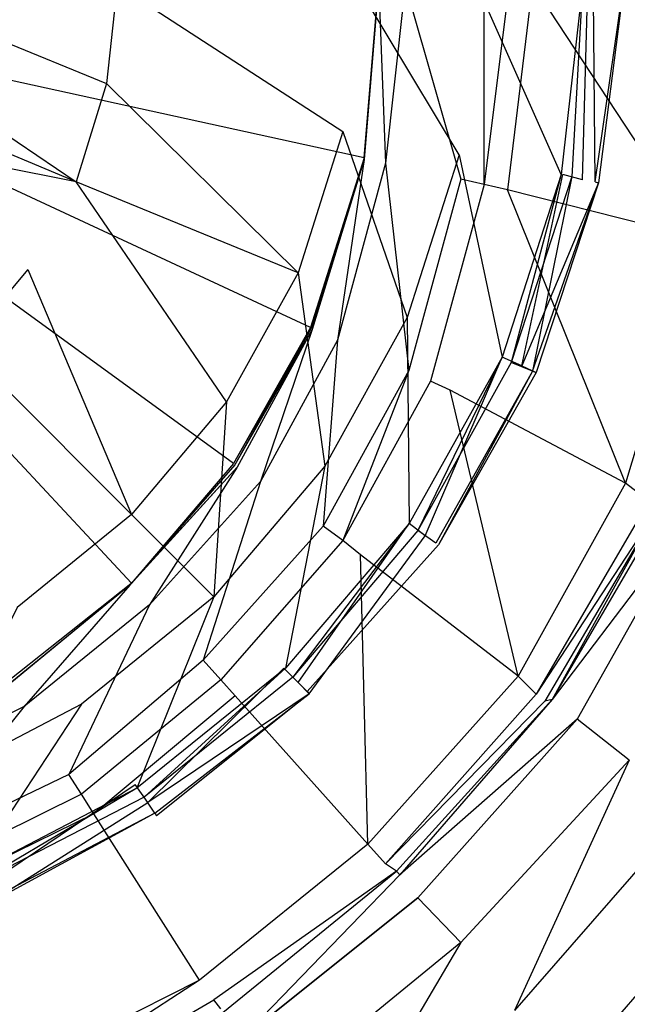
# Model space of a CAD drawing. Extents: x 0 to 1.2, y -0.8 to 0.
# Tile 10 of 19: x 0.6249 to 0.6588, y -0.4113 to -0.3562. Entities that reach past the tile are written whole.
import ezdxf

# ---------------------------------------------------------------- set-up
doc = ezdxf.new("R2010")
doc.units = 0
doc.layers.add('L0_ABLAUF_INF_0___REPLACEMTFORE', color=7, linetype='CONTINUOUS')
doc.layers.add('L1_WANNE_0_N_6230P3____REPLACEM', color=7, linetype='CONTINUOUS')

msp = doc.modelspace()

# ---------------------------------------------------------------- linework, layer by layer
at = {"layer": 'L0_ABLAUF_INF_0___REPLACEMTFORE', "color": 8}
for points, invisible_edges in [([(0.629743, -0.359802, 0.029119), (0.616243, -0.354303, 0.029598), (0.615943, -0.357103, 0.029598), (0.629743, -0.359802, 0.029119)], 13), ([(0.616243, -0.354303, 0.029598), (0.629743, -0.359802, 0.029119), (0.630343, -0.354303, 0.029119), (0.616243, -0.354303, 0.029598)], 14), ([(0.642943, -0.362502, 0.028257), (0.630343, -0.354303, 0.029119), (0.629743, -0.359802, 0.029119), (0.642943, -0.362502, 0.028257)], 13), ([(0.630343, -0.354303, 0.029119), (0.642943, -0.362502, 0.028257), (0.643743, -0.354303, 0.028257), (0.630343, -0.354303, 0.029119)], 14), ([(0.649442, -0.363802, 0.027683), (0.643743, -0.354303, 0.028257), (0.642943, -0.362502, 0.028257), (0.649442, -0.363802, 0.027683)], 14), ([(0.650442, -0.354303, 0.027779), (0.643743, -0.354303, 0.028257), (0.649442, -0.363802, 0.027683), (0.650442, -0.354303, 0.027779)], 14), ([(0.655142, -0.364902, 0.027204), (0.650442, -0.354303, 0.027779), (0.649442, -0.363802, 0.027683), (0.655142, -0.364902, 0.027204)], 14), ([(0.656342, -0.354303, 0.027204), (0.650442, -0.354303, 0.027779), (0.655142, -0.364902, 0.027204), (0.656342, -0.354303, 0.027204)], 14), ([(0.655742, -0.365002, 0.027108), (0.656342, -0.354303, 0.027204), (0.655142, -0.364902, 0.027204), (0.655742, -0.365002, 0.027108)], 13), ([(0.656642, -0.354303, 0.024331), (0.656342, -0.365202, 0.024139), (0.655242, -0.364902, 0.024331), (0.656642, -0.354303, 0.024331)], 13), ([(0.657042, -0.365302, 0.026438), (0.656942, -0.354303, 0.027108), (0.655742, -0.365002, 0.027108), (0.657042, -0.365302, 0.026438)], 14), ([(0.656342, -0.354303, 0.027204), (0.655742, -0.365002, 0.027108), (0.656942, -0.354303, 0.027108), (0.656342, -0.354303, 0.027204)], 14), ([(0.656342, -0.365202, 0.024139), (0.656642, -0.354303, 0.024331), (0.657742, -0.354303, 0.024139), (0.656342, -0.365202, 0.024139)], 14), ([(0.658641, -0.354303, 0.025337), (0.657227, -0.365358, 0.025289), (0.656342, -0.365202, 0.024139), (0.658641, -0.354303, 0.025337)], 14), ([(0.657742, -0.354303, 0.024139), (0.658641, -0.354303, 0.025337), (0.656342, -0.365202, 0.024139), (0.657742, -0.354303, 0.024139)], 14), ([(0.658442, -0.354303, 0.026534), (0.656942, -0.354303, 0.027108), (0.657042, -0.365302, 0.026438), (0.658442, -0.354303, 0.026534)], 14), ([(0.658641, -0.354303, 0.025337), (0.657042, -0.365302, 0.026438), (0.657227, -0.365358, 0.025289), (0.658641, -0.354303, 0.025337)], 13), ([(0.657042, -0.365302, 0.026438), (0.658641, -0.354303, 0.025337), (0.658442, -0.354303, 0.026534), (0.657042, -0.365302, 0.026438)], 14), ([(0.628043, -0.365302, 0.029119), (0.615943, -0.357103, 0.029598), (0.615143, -0.359902, 0.029598), (0.628043, -0.365302, 0.029119)], 13), ([(0.615943, -0.357103, 0.029598), (0.628043, -0.365302, 0.029119), (0.629743, -0.359802, 0.029119), (0.615943, -0.357103, 0.029598)], 14), ([(0.628043, -0.365302, 0.029119), (0.615143, -0.359902, 0.029598), (0.613743, -0.362502, 0.029598), (0.628043, -0.365302, 0.029119)], 14), ([(0.640443, -0.370401, 0.028257), (0.629743, -0.359802, 0.029119), (0.628043, -0.365302, 0.029119), (0.640443, -0.370401, 0.028257)], 13), ([(0.629743, -0.359802, 0.029119), (0.640443, -0.370401, 0.028257), (0.642943, -0.362502, 0.028257), (0.629743, -0.359802, 0.029119)], 14), ([(0.628043, -0.365302, 0.029119), (0.613743, -0.362502, 0.029598), (0.625343, -0.370201, 0.029024), (0.628043, -0.365302, 0.029119)], 14), ([(0.613743, -0.362502, 0.029598), (0.621743, -0.374501, 0.029024), (0.625343, -0.370201, 0.029024), (0.613743, -0.362502, 0.029598)], 14), ([(0.646542, -0.372901, 0.027683), (0.642943, -0.362502, 0.028257), (0.640443, -0.370401, 0.028257), (0.646542, -0.372901, 0.027683)], 13), ([(0.642943, -0.362502, 0.028257), (0.646542, -0.372901, 0.027683), (0.649442, -0.363802, 0.027683), (0.642943, -0.362502, 0.028257)], 14), ([(0.651842, -0.375101, 0.027204), (0.649442, -0.363802, 0.027683), (0.646542, -0.372901, 0.027683), (0.651842, -0.375101, 0.027204)], 13), ([(0.649442, -0.363802, 0.027683), (0.651842, -0.375101, 0.027204), (0.655142, -0.364902, 0.027204), (0.649442, -0.363802, 0.027683)], 14), ([(0.655242, -0.364902, 0.024331), (0.652942, -0.375601, 0.024139), (0.651842, -0.375101, 0.024331), (0.655242, -0.364902, 0.024331)], 13), ([(0.652342, -0.375401, 0.027108), (0.655142, -0.364902, 0.027204), (0.651842, -0.375101, 0.027204), (0.652342, -0.375401, 0.027108)], 13), ([(0.655142, -0.364902, 0.027204), (0.652342, -0.375401, 0.027108), (0.655742, -0.365002, 0.027108), (0.655142, -0.364902, 0.027204)], 14), ([(0.652942, -0.375601, 0.024139), (0.655242, -0.364902, 0.024331), (0.656342, -0.365202, 0.024139), (0.652942, -0.375601, 0.024139)], 14), ([(0.636443, -0.3776, 0.028257), (0.628043, -0.365302, 0.029119), (0.625343, -0.370201, 0.029024), (0.636443, -0.3776, 0.028257)], 14), ([(0.640443, -0.370401, 0.028257), (0.628043, -0.365302, 0.029119), (0.636443, -0.3776, 0.028257), (0.640443, -0.370401, 0.028257)], 14), ([(0.653542, -0.375901, 0.026438), (0.655742, -0.365002, 0.027108), (0.652342, -0.375401, 0.027108), (0.653542, -0.375901, 0.026438)], 13), ([(0.657227, -0.365358, 0.025289), (0.652942, -0.375601, 0.024139), (0.656342, -0.365202, 0.024139), (0.657227, -0.365358, 0.025289)], 14), ([(0.652942, -0.375601, 0.024139), (0.657227, -0.365358, 0.025289), (0.653744, -0.375958, 0.025289), (0.652942, -0.375601, 0.024139)], 13), ([(0.655742, -0.365002, 0.027108), (0.653542, -0.375901, 0.026438), (0.657042, -0.365302, 0.026438), (0.655742, -0.365002, 0.027108)], 14), ([(0.653542, -0.375901, 0.026438), (0.657227, -0.365358, 0.025289), (0.657042, -0.365302, 0.026438), (0.653542, -0.375901, 0.026438)], 14), ([(0.657227, -0.365358, 0.025289), (0.653542, -0.375901, 0.026438), (0.653744, -0.375958, 0.025289), (0.657227, -0.365358, 0.025289)], 13), ([(0.631143, -0.3839, 0.028257), (0.625343, -0.370201, 0.029024), (0.621743, -0.374501, 0.029024), (0.631143, -0.3839, 0.028257)], 13), ([(0.625343, -0.370201, 0.029024), (0.631143, -0.3839, 0.028257), (0.636443, -0.3776, 0.028257), (0.625343, -0.370201, 0.029024)], 14), ([(0.641943, -0.3812, 0.027683), (0.640443, -0.370401, 0.028257), (0.636443, -0.3776, 0.028257), (0.641943, -0.3812, 0.027683)], 13), ([(0.640443, -0.370401, 0.028257), (0.641943, -0.3812, 0.027683), (0.646542, -0.372901, 0.027683), (0.640443, -0.370401, 0.028257)], 14), ([(0.646642, -0.3844, 0.027204), (0.646542, -0.372901, 0.027683), (0.641943, -0.3812, 0.027683), (0.646642, -0.3844, 0.027204)], 13), ([(0.646542, -0.372901, 0.027683), (0.646642, -0.3844, 0.027204), (0.651842, -0.375101, 0.027204), (0.646542, -0.372901, 0.027683)], 14), ([(0.631143, -0.3839, 0.028257), (0.621743, -0.374501, 0.029024), (0.624743, -0.389099, 0.028162), (0.631143, -0.3839, 0.028257)], 14), ([(0.651842, -0.375101, 0.024331), (0.647542, -0.385099, 0.024139), (0.646642, -0.3844, 0.024331), (0.651842, -0.375101, 0.024331)], 13), ([(0.647142, -0.3848, 0.027108), (0.651842, -0.375101, 0.027204), (0.646642, -0.3844, 0.027204), (0.647142, -0.3848, 0.027108)], 13), ([(0.651842, -0.375101, 0.027204), (0.647142, -0.3848, 0.027108), (0.652342, -0.375401, 0.027108), (0.651842, -0.375101, 0.027204)], 14), ([(0.647542, -0.385099, 0.024139), (0.651842, -0.375101, 0.024331), (0.652942, -0.375601, 0.024139), (0.647542, -0.385099, 0.024139)], 14), ([(0.652342, -0.375401, 0.027108), (0.647142, -0.3848, 0.027108), (0.648142, -0.385499, 0.026438), (0.652342, -0.375401, 0.027108)], 14), ([(0.652942, -0.375601, 0.024139), (0.653744, -0.375958, 0.025289), (0.647542, -0.385099, 0.024139), (0.652942, -0.375601, 0.024139)], 14), ([(0.653542, -0.375901, 0.026438), (0.652342, -0.375401, 0.027108), (0.648142, -0.385499, 0.026438), (0.653542, -0.375901, 0.026438)], 14), ([(0.653542, -0.375901, 0.026438), (0.648142, -0.385499, 0.026438), (0.648292, -0.3856, 0.025289), (0.653542, -0.375901, 0.026438)], 14), ([(0.653542, -0.375901, 0.026438), (0.648292, -0.3856, 0.025289), (0.653744, -0.375958, 0.025289), (0.653542, -0.375901, 0.026438)], 14), ([(0.653744, -0.375958, 0.025289), (0.648292, -0.3856, 0.025289), (0.647542, -0.385099, 0.024139), (0.653744, -0.375958, 0.025289)], 14), ([(0.635743, -0.388499, 0.027683), (0.636443, -0.3776, 0.028257), (0.631143, -0.3839, 0.028257), (0.635743, -0.388499, 0.027683)], 13), ([(0.636443, -0.3776, 0.028257), (0.635743, -0.388499, 0.027683), (0.641943, -0.3812, 0.027683), (0.636443, -0.3776, 0.028257)], 14), ([(0.639743, -0.392499, 0.027204), (0.641943, -0.3812, 0.027683), (0.635743, -0.388499, 0.027683), (0.639743, -0.392499, 0.027204)], 13), ([(0.641943, -0.3812, 0.027683), (0.639743, -0.392499, 0.027204), (0.646642, -0.3844, 0.027204), (0.641943, -0.3812, 0.027683)], 14), ([(0.631143, -0.3839, 0.028257), (0.624743, -0.389099, 0.028162), (0.628343, -0.394498, 0.027683), (0.631143, -0.3839, 0.028257)], 14), ([(0.635743, -0.388499, 0.027683), (0.631143, -0.3839, 0.028257), (0.628343, -0.394498, 0.027683), (0.635743, -0.388499, 0.027683)], 14), ([(0.646642, -0.3844, 0.024331), (0.640443, -0.393299, 0.024139), (0.639643, -0.392499, 0.024331), (0.646642, -0.3844, 0.024331)], 13), ([(0.640143, -0.392999, 0.027108), (0.646642, -0.3844, 0.027204), (0.639743, -0.392499, 0.027204), (0.640143, -0.392999, 0.027108)], 13), ([(0.646642, -0.3844, 0.027204), (0.640143, -0.392999, 0.027108), (0.647142, -0.3848, 0.027108), (0.646642, -0.3844, 0.027204)], 14), ([(0.640443, -0.393299, 0.024139), (0.646642, -0.3844, 0.024331), (0.647542, -0.385099, 0.024139), (0.640443, -0.393299, 0.024139)], 14), ([(0.647142, -0.3848, 0.027108), (0.640143, -0.392999, 0.027108), (0.640943, -0.393799, 0.026438), (0.647142, -0.3848, 0.027108)], 14), ([(0.647542, -0.385099, 0.024139), (0.641072, -0.393928, 0.025289), (0.640443, -0.393299, 0.024139), (0.647542, -0.385099, 0.024139)], 13), ([(0.648142, -0.385499, 0.026438), (0.647142, -0.3848, 0.027108), (0.640943, -0.393799, 0.026438), (0.648142, -0.385499, 0.026438)], 14), ([(0.641072, -0.393928, 0.025289), (0.647542, -0.385099, 0.024139), (0.648292, -0.3856, 0.025289), (0.641072, -0.393928, 0.025289)], 14), ([(0.640943, -0.393799, 0.026438), (0.648292, -0.3856, 0.025289), (0.648142, -0.385499, 0.026438), (0.640943, -0.393799, 0.026438)], 14), ([(0.648292, -0.3856, 0.025289), (0.640943, -0.393799, 0.026438), (0.641072, -0.393928, 0.025289), (0.648292, -0.3856, 0.025289)], 13), ([(0.631443, -0.399198, 0.027204), (0.635743, -0.388499, 0.027683), (0.628343, -0.394498, 0.027683), (0.631443, -0.399198, 0.027204)], 13), ([(0.635743, -0.388499, 0.027683), (0.631443, -0.399198, 0.027204), (0.639743, -0.392499, 0.027204), (0.635743, -0.388499, 0.027683)], 14), ([(0.624743, -0.389099, 0.028162), (0.619943, -0.398898, 0.027683), (0.628343, -0.394498, 0.027683), (0.624743, -0.389099, 0.028162)], 14), ([(0.639643, -0.392499, 0.024331), (0.632043, -0.399998, 0.024139), (0.631343, -0.398998, 0.024331), (0.639643, -0.392499, 0.024331)], 13), ([(0.631843, -0.399698, 0.027108), (0.639743, -0.392499, 0.027204), (0.631443, -0.399198, 0.027204), (0.631843, -0.399698, 0.027108)], 13), ([(0.639743, -0.392499, 0.027204), (0.631843, -0.399698, 0.027108), (0.640143, -0.392999, 0.027108), (0.639743, -0.392499, 0.027204)], 14), ([(0.632043, -0.399998, 0.024139), (0.639643, -0.392499, 0.024331), (0.640443, -0.393299, 0.024139), (0.632043, -0.399998, 0.024139)], 14), ([(0.640143, -0.392999, 0.027108), (0.631843, -0.399698, 0.027108), (0.632443, -0.400598, 0.026342), (0.640143, -0.392999, 0.027108)], 14), ([(0.641072, -0.393928, 0.025289), (0.632043, -0.399998, 0.024139), (0.640443, -0.393299, 0.024139), (0.641072, -0.393928, 0.025289)], 14), ([(0.640943, -0.393799, 0.026438), (0.640143, -0.392999, 0.027108), (0.632443, -0.400598, 0.026342), (0.640943, -0.393799, 0.026438)], 14), ([(0.641072, -0.393928, 0.025289), (0.632541, -0.400743, 0.02524), (0.632043, -0.399998, 0.024139), (0.641072, -0.393928, 0.025289)], 14), ([(0.632443, -0.400598, 0.026342), (0.641072, -0.393928, 0.025289), (0.640943, -0.393799, 0.026438), (0.632443, -0.400598, 0.026342)], 14), ([(0.641072, -0.393928, 0.025289), (0.632443, -0.400598, 0.026342), (0.632541, -0.400743, 0.02524), (0.641072, -0.393928, 0.025289)], 13), ([(0.622043, -0.404097, 0.027204), (0.628343, -0.394498, 0.027683), (0.619943, -0.398898, 0.027683), (0.622043, -0.404097, 0.027204)], 13), ([(0.628343, -0.394498, 0.027683), (0.622043, -0.404097, 0.027204), (0.631443, -0.399198, 0.027204), (0.628343, -0.394498, 0.027683)], 14), ([(0.631343, -0.398998, 0.024331), (0.622443, -0.404997, 0.024139), (0.622043, -0.403897, 0.024331), (0.631343, -0.398998, 0.024331)], 13), ([(0.622443, -0.404997, 0.024139), (0.631343, -0.398998, 0.024331), (0.632043, -0.399998, 0.024139), (0.622443, -0.404997, 0.024139)], 14), ([(0.622343, -0.404597, 0.027108), (0.631443, -0.399198, 0.027204), (0.622043, -0.404097, 0.027204), (0.622343, -0.404597, 0.027108)], 13), ([(0.631443, -0.399198, 0.027204), (0.622343, -0.404597, 0.027108), (0.631843, -0.399698, 0.027108), (0.631443, -0.399198, 0.027204)], 14), ([(0.631843, -0.399698, 0.027108), (0.622343, -0.404597, 0.027108), (0.622743, -0.405697, 0.026342), (0.631843, -0.399698, 0.027108)], 14), ([(0.632043, -0.399998, 0.024139), (0.622797, -0.405841, 0.02524), (0.622443, -0.404997, 0.024139), (0.632043, -0.399998, 0.024139)], 13), ([(0.632443, -0.400598, 0.026342), (0.631843, -0.399698, 0.027108), (0.622743, -0.405697, 0.026342), (0.632443, -0.400598, 0.026342)], 14), ([(0.622797, -0.405841, 0.02524), (0.632043, -0.399998, 0.024139), (0.632541, -0.400743, 0.02524), (0.622797, -0.405841, 0.02524)], 14), ([(0.632443, -0.400598, 0.026342), (0.622743, -0.405697, 0.026342), (0.622797, -0.405841, 0.02524), (0.632443, -0.400598, 0.026342)], 14), ([(0.632443, -0.400598, 0.026342), (0.622797, -0.405841, 0.02524), (0.632541, -0.400743, 0.02524), (0.632443, -0.400598, 0.026342)], 14)]:
    msp.add_3dface(points, dxfattribs=dict(at, invisible_edges=invisible_edges))
at = {"layer": 'L1_WANNE_0_N_6230P3____REPLACEM', "color": 8}
for points, invisible_edges in [([(1.191999, -0.002919, 0.000016), (0.6, -0.797081, 0.001135), (0.6, -0.002919), (1.191999, -0.002919, 0.000016)], 14), ([(1.194217, -0.796615, 0.00115), (0.6, -0.797081, 0.001135), (1.191999, -0.002919, 0.000016), (1.194217, -0.796615, 0.00115)], 14), ([(0.644937, -0.354283, 0.011081), (0.6, -0.354283, 0.011081), (0.644137, -0.363965, 0.011081), (0.644937, -0.354283, 0.011081)], 14), ([(0.631136, -0.38775, 0.011081), (0.6, -0.354283, 0.011081), (0.624335, -0.393147, 0.011081), (0.631136, -0.38775, 0.011081)], 14), ([(0.636836, -0.381055, 0.011081), (0.6, -0.354283, 0.011081), (0.631136, -0.38775, 0.011081), (0.636836, -0.381055, 0.011081)], 14), ([(0.641137, -0.373459, 0.011081), (0.6, -0.354283, 0.011081), (0.636836, -0.381055, 0.011081), (0.641137, -0.373459, 0.011081)], 14), ([(0.644137, -0.363965, 0.011081), (0.6, -0.354283, 0.011081), (0.641137, -0.373459, 0.011081), (0.644137, -0.363965, 0.011081)], 14), ([(0.644937, -0.354283, 0.01159), (0.644137, -0.363965, 0.011081), (0.644137, -0.364003, 0.01159), (0.644937, -0.354283, 0.01159)], 13), ([(0.644137, -0.363965, 0.011081), (0.644937, -0.354283, 0.01159), (0.644937, -0.354283, 0.011081), (0.644137, -0.363965, 0.011081)], 14), ([(0.645337, -0.364265, 0.012435), (0.644937, -0.354283, 0.012435), (0.644137, -0.364065, 0.012435), (0.645337, -0.364265, 0.012435)], 13), ([(0.644937, -0.354283, 0.012435), (0.644137, -0.364003, 0.01159), (0.644137, -0.364065, 0.012435), (0.644937, -0.354283, 0.012435)], 13), ([(0.644137, -0.364003, 0.01159), (0.644937, -0.354283, 0.012435), (0.644937, -0.354283, 0.01159), (0.644137, -0.364003, 0.01159)], 14), ([(0.644937, -0.354283, 0.012435), (0.645337, -0.364265, 0.012435), (0.646437, -0.354283, 0.012435), (0.644937, -0.354283, 0.012435)], 14), ([(0.649538, -0.365165, 0.012435), (0.646437, -0.354283, 0.012435), (0.645337, -0.364265, 0.012435), (0.649538, -0.365165, 0.012435)], 13), ([(0.646437, -0.354283, 0.012435), (0.649538, -0.365165, 0.012435), (0.650838, -0.354283, 0.012435), (0.646437, -0.354283, 0.012435)], 14), ([(0.650838, -0.365464, 0.012615), (0.650838, -0.354283, 0.012435), (0.649538, -0.365165, 0.012435), (0.650838, -0.365464, 0.012615)], 14), ([(0.652238, -0.354283, 0.012705), (0.650838, -0.365464, 0.012615), (0.652138, -0.365764, 0.013066), (0.652238, -0.354283, 0.012705)], 14), ([(0.652238, -0.354283, 0.012705), (0.650838, -0.354283, 0.012435), (0.650838, -0.365464, 0.012615), (0.652238, -0.354283, 0.012705)], 14), ([(0.662839, -0.368463, 0.020016), (0.653538, -0.354283, 0.013247), (0.652138, -0.365764, 0.013066), (0.662839, -0.368463, 0.020016)], 13), ([(0.653538, -0.354283, 0.013247), (0.652238, -0.354283, 0.012705), (0.652138, -0.365764, 0.013066), (0.653538, -0.354283, 0.013247)], 14), ([(0.653538, -0.354283, 0.013247), (0.662839, -0.368463, 0.020016), (0.664639, -0.354283, 0.020287), (0.653538, -0.354283, 0.013247)], 14), ([(0.644137, -0.363965, 0.011081), (0.641137, -0.373459, 0.011081), (0.644137, -0.364003, 0.01159), (0.644137, -0.363965, 0.011081)], 14), ([(0.644137, -0.364003, 0.01159), (0.641137, -0.373459, 0.011081), (0.641174, -0.373497, 0.01159), (0.644137, -0.364003, 0.01159)], 14), ([(0.644137, -0.364003, 0.01159), (0.641174, -0.373497, 0.01159), (0.644137, -0.364065, 0.012435), (0.644137, -0.364003, 0.01159)], 14), ([(0.644137, -0.364065, 0.012435), (0.641174, -0.373497, 0.01159), (0.641237, -0.373559, 0.012435), (0.644137, -0.364065, 0.012435)], 14), ([(0.642637, -0.374159, 0.012435), (0.644137, -0.364065, 0.012435), (0.641237, -0.373559, 0.012435), (0.642637, -0.374159, 0.012435)], 13), ([(0.644137, -0.364065, 0.012435), (0.642637, -0.374159, 0.012435), (0.645337, -0.364265, 0.012435), (0.644137, -0.364065, 0.012435)], 14), ([(0.646637, -0.375858, 0.012435), (0.645337, -0.364265, 0.012435), (0.642637, -0.374159, 0.012435), (0.646637, -0.375858, 0.012435)], 13), ([(0.645337, -0.364265, 0.012435), (0.646637, -0.375858, 0.012435), (0.649538, -0.365165, 0.012435), (0.645337, -0.364265, 0.012435)], 14), ([(0.649538, -0.365165, 0.012435), (0.646637, -0.375858, 0.012435), (0.647838, -0.376457, 0.012705), (0.649538, -0.365165, 0.012435)], 14), ([(0.650838, -0.365464, 0.012615), (0.649538, -0.365165, 0.012435), (0.647838, -0.376457, 0.012705), (0.650838, -0.365464, 0.012615)], 14), ([(0.650838, -0.365464, 0.012615), (0.647838, -0.376457, 0.012705), (0.648938, -0.376957, 0.013247), (0.650838, -0.365464, 0.012615)], 14), ([(0.652138, -0.365764, 0.013066), (0.650838, -0.365464, 0.012615), (0.648938, -0.376957, 0.013247), (0.652138, -0.365764, 0.013066)], 14), ([(0.658739, -0.382154, 0.020197), (0.652138, -0.365764, 0.013066), (0.648938, -0.376957, 0.013247), (0.658739, -0.382154, 0.020197)], 14), ([(0.662839, -0.368463, 0.020016), (0.652138, -0.365764, 0.013066), (0.658739, -0.382154, 0.020197), (0.662839, -0.368463, 0.020016)], 14), ([(0.662839, -0.368463, 0.020016), (0.658739, -0.382154, 0.020197), (0.660039, -0.383153, 0.021641), (0.662839, -0.368463, 0.020016)], 14), ([(0.641137, -0.373459, 0.011081), (0.636836, -0.381055, 0.011081), (0.641174, -0.373497, 0.01159), (0.641137, -0.373459, 0.011081)], 14), ([(0.641174, -0.373497, 0.01159), (0.636836, -0.381055, 0.011081), (0.636912, -0.38113, 0.01159), (0.641174, -0.373497, 0.01159)], 14), ([(0.641174, -0.373497, 0.01159), (0.636912, -0.38113, 0.01159), (0.641237, -0.373559, 0.012435), (0.641174, -0.373497, 0.01159)], 14), ([(0.641237, -0.373559, 0.012435), (0.636912, -0.38113, 0.01159), (0.637036, -0.381254, 0.012435), (0.641237, -0.373559, 0.012435)], 14), ([(0.638337, -0.382054, 0.012435), (0.641237, -0.373559, 0.012435), (0.637036, -0.381254, 0.012435), (0.638337, -0.382054, 0.012435)], 13), ([(0.641237, -0.373559, 0.012435), (0.638337, -0.382054, 0.012435), (0.642637, -0.374159, 0.012435), (0.641237, -0.373559, 0.012435)], 14), ([(0.641837, -0.384552, 0.012435), (0.642637, -0.374159, 0.012435), (0.638337, -0.382054, 0.012435), (0.641837, -0.384552, 0.012435)], 13), ([(0.642637, -0.374159, 0.012435), (0.641837, -0.384552, 0.012435), (0.646637, -0.375858, 0.012435), (0.642637, -0.374159, 0.012435)], 14), ([(0.642937, -0.385352, 0.012705), (0.646637, -0.375858, 0.012435), (0.641837, -0.384552, 0.012435), (0.642937, -0.385352, 0.012705)], 13), ([(0.646637, -0.375858, 0.012435), (0.642937, -0.385352, 0.012705), (0.647838, -0.376457, 0.012705), (0.646637, -0.375858, 0.012435)], 14), ([(0.647838, -0.376457, 0.012705), (0.642937, -0.385352, 0.012705), (0.643937, -0.386151, 0.013337), (0.647838, -0.376457, 0.012705)], 14), ([(0.648938, -0.376957, 0.013247), (0.647838, -0.376457, 0.012705), (0.643937, -0.386151, 0.013337), (0.648938, -0.376957, 0.013247)], 14), ([(0.652738, -0.392947, 0.020287), (0.648938, -0.376957, 0.013247), (0.643937, -0.386151, 0.013337), (0.652738, -0.392947, 0.020287)], 14), ([(0.658739, -0.382154, 0.020197), (0.648938, -0.376957, 0.013247), (0.652738, -0.392947, 0.020287), (0.658739, -0.382154, 0.020197)], 14), ([(0.637036, -0.381254, 0.012435), (0.631098, -0.387788, 0.01159), (0.631036, -0.38785, 0.012435), (0.637036, -0.381254, 0.012435)], 14), ([(0.632136, -0.38895, 0.012435), (0.637036, -0.381254, 0.012435), (0.631036, -0.38785, 0.012435), (0.632136, -0.38895, 0.012435)], 13), ([(0.636912, -0.38113, 0.01159), (0.631098, -0.387788, 0.01159), (0.637036, -0.381254, 0.012435), (0.636912, -0.38113, 0.01159)], 14), ([(0.636912, -0.38113, 0.01159), (0.631136, -0.38775, 0.011081), (0.631098, -0.387788, 0.01159), (0.636912, -0.38113, 0.01159)], 14), ([(0.636836, -0.381055, 0.011081), (0.631136, -0.38775, 0.011081), (0.636912, -0.38113, 0.01159), (0.636836, -0.381055, 0.011081)], 14), ([(0.637036, -0.381254, 0.012435), (0.632136, -0.38895, 0.012435), (0.638337, -0.382054, 0.012435), (0.637036, -0.381254, 0.012435)], 14), ([(0.635136, -0.392048, 0.012435), (0.638337, -0.382054, 0.012435), (0.632136, -0.38895, 0.012435), (0.635136, -0.392048, 0.012435)], 13), ([(0.638337, -0.382054, 0.012435), (0.635136, -0.392048, 0.012435), (0.641837, -0.384552, 0.012435), (0.638337, -0.382054, 0.012435)], 14), ([(0.658739, -0.382154, 0.020197), (0.652738, -0.392947, 0.020287), (0.653738, -0.393946, 0.021731), (0.658739, -0.382154, 0.020197)], 14), ([(0.660039, -0.383153, 0.021641), (0.658739, -0.382154, 0.020197), (0.653738, -0.393946, 0.021731), (0.660039, -0.383153, 0.021641)], 14), ([(0.660039, -0.383153, 0.021641), (0.653738, -0.393946, 0.021731), (0.660539, -0.383553, 0.023536), (0.660039, -0.383153, 0.021641)], 14), ([(0.660539, -0.383553, 0.023536), (0.653738, -0.393946, 0.021731), (0.654238, -0.394346, 0.023536), (0.660539, -0.383553, 0.023536)], 14), ([(0.654638, -0.394246, 0.026244), (0.660539, -0.383553, 0.023536), (0.654238, -0.394346, 0.023536), (0.654638, -0.394246, 0.026244)], 13), ([(0.661039, -0.383253, 0.026244), (0.654638, -0.394246, 0.026244), (0.662439, -0.383953, 0.029222), (0.661039, -0.383253, 0.026244)], 14), ([(0.660539, -0.383553, 0.023536), (0.654638, -0.394246, 0.026244), (0.661039, -0.383253, 0.026244), (0.660539, -0.383553, 0.023536)], 14), ([(0.662439, -0.383953, 0.029222), (0.654638, -0.394246, 0.026244), (0.656038, -0.395345, 0.029312), (0.662439, -0.383953, 0.029222)], 14), ([(0.662439, -0.383953, 0.029222), (0.656038, -0.395345, 0.029312), (0.658939, -0.397644, 0.030305), (0.662439, -0.383953, 0.029222)], 14), ([(0.641837, -0.384552, 0.012435), (0.635136, -0.392048, 0.012435), (0.636136, -0.393147, 0.012705), (0.641837, -0.384552, 0.012435)], 14), ([(0.642937, -0.385352, 0.012705), (0.641837, -0.384552, 0.012435), (0.636136, -0.393147, 0.012705), (0.642937, -0.385352, 0.012705)], 14), ([(0.642937, -0.385352, 0.012705), (0.636136, -0.393147, 0.012705), (0.636936, -0.394046, 0.013247), (0.642937, -0.385352, 0.012705)], 14), ([(0.643937, -0.386151, 0.013337), (0.642937, -0.385352, 0.012705), (0.636936, -0.394046, 0.013247), (0.643937, -0.386151, 0.013337)], 14), ([(0.644337, -0.402341, 0.020287), (0.643937, -0.386151, 0.013337), (0.636936, -0.394046, 0.013247), (0.644337, -0.402341, 0.020287)], 14), ([(0.652738, -0.392947, 0.020287), (0.643937, -0.386151, 0.013337), (0.644337, -0.402341, 0.020287), (0.652738, -0.392947, 0.020287)], 14), ([(0.631098, -0.387788, 0.01159), (0.631136, -0.38775, 0.011081), (0.624335, -0.393147, 0.011081), (0.631098, -0.387788, 0.01159)], 14), ([(0.631098, -0.387788, 0.01159), (0.624335, -0.393147, 0.011081), (0.624335, -0.393222, 0.01159), (0.631098, -0.387788, 0.01159)], 14), ([(0.624335, -0.393347, 0.012435), (0.631098, -0.387788, 0.01159), (0.624335, -0.393222, 0.01159), (0.624335, -0.393347, 0.012435)], 14), ([(0.631036, -0.38785, 0.012435), (0.631098, -0.387788, 0.01159), (0.624335, -0.393347, 0.012435), (0.631036, -0.38785, 0.012435)], 14), ([(0.625135, -0.394646, 0.012435), (0.631036, -0.38785, 0.012435), (0.624335, -0.393347, 0.012435), (0.625135, -0.394646, 0.012435)], 13), ([(0.631036, -0.38785, 0.012435), (0.625135, -0.394646, 0.012435), (0.632136, -0.38895, 0.012435), (0.631036, -0.38785, 0.012435)], 14), ([(0.627635, -0.398444, 0.012435), (0.632136, -0.38895, 0.012435), (0.625135, -0.394646, 0.012435), (0.627635, -0.398444, 0.012435)], 13), ([(0.632136, -0.38895, 0.012435), (0.627635, -0.398444, 0.012435), (0.635136, -0.392048, 0.012435), (0.632136, -0.38895, 0.012435)], 14), ([(0.635136, -0.392048, 0.012435), (0.627635, -0.398444, 0.012435), (0.628336, -0.399543, 0.012796), (0.635136, -0.392048, 0.012435)], 14), ([(0.636136, -0.393147, 0.012705), (0.635136, -0.392048, 0.012435), (0.628336, -0.399543, 0.012796), (0.636136, -0.393147, 0.012705)], 14), ([(0.652738, -0.392947, 0.020287), (0.644337, -0.402341, 0.020287), (0.645337, -0.40344, 0.021641), (0.652738, -0.392947, 0.020287)], 14), ([(0.653738, -0.393946, 0.021731), (0.652738, -0.392947, 0.020287), (0.645337, -0.40344, 0.021641), (0.653738, -0.393946, 0.021731)], 14), ([(0.624335, -0.393347, 0.012435), (0.617034, -0.398643, 0.012435), (0.625135, -0.394646, 0.012435), (0.624335, -0.393347, 0.012435)], 14), ([(0.636136, -0.393147, 0.012705), (0.628336, -0.399543, 0.012796), (0.629036, -0.400642, 0.013337), (0.636136, -0.393147, 0.012705)], 14), ([(0.636936, -0.394046, 0.013247), (0.636136, -0.393147, 0.012705), (0.629036, -0.400642, 0.013337), (0.636936, -0.394046, 0.013247)], 14), ([(0.636936, -0.394046, 0.013247), (0.629036, -0.400642, 0.013337), (0.634936, -0.409936, 0.020377), (0.636936, -0.394046, 0.013247)], 14), ([(0.644337, -0.402341, 0.020287), (0.636936, -0.394046, 0.013247), (0.634936, -0.409936, 0.020377), (0.644337, -0.402341, 0.020287)], 14), ([(0.653738, -0.393946, 0.021731), (0.645337, -0.40344, 0.021641), (0.654238, -0.394346, 0.023536), (0.653738, -0.393946, 0.021731)], 14), ([(0.618634, -0.402741, 0.012435), (0.625135, -0.394646, 0.012435), (0.617034, -0.398643, 0.012435), (0.618634, -0.402741, 0.012435)], 13), ([(0.625135, -0.394646, 0.012435), (0.618634, -0.402741, 0.012435), (0.627635, -0.398444, 0.012435), (0.625135, -0.394646, 0.012435)], 14), ([(0.654238, -0.394346, 0.023536), (0.645337, -0.40344, 0.021641), (0.645937, -0.40384, 0.023536), (0.654238, -0.394346, 0.023536)], 14), ([(0.654638, -0.394246, 0.026244), (0.645937, -0.40384, 0.023536), (0.646137, -0.40404, 0.026153), (0.654638, -0.394246, 0.026244)], 14), ([(0.654638, -0.394246, 0.026244), (0.654238, -0.394346, 0.023536), (0.645937, -0.40384, 0.023536), (0.654638, -0.394246, 0.026244)], 14), ([(0.654638, -0.394246, 0.026244), (0.646137, -0.40404, 0.026153), (0.656038, -0.395345, 0.029312), (0.654638, -0.394246, 0.026244)], 14), ([(0.656038, -0.395345, 0.029312), (0.646137, -0.40404, 0.026153), (0.647138, -0.405339, 0.029132), (0.656038, -0.395345, 0.029312)], 14), ([(0.656038, -0.395345, 0.029312), (0.647138, -0.405339, 0.029132), (0.649538, -0.407838, 0.030215), (0.656038, -0.395345, 0.029312)], 14), ([(0.658939, -0.397644, 0.030305), (0.656038, -0.395345, 0.029312), (0.649538, -0.407838, 0.030215), (0.658939, -0.397644, 0.030305)], 14), ([(0.652538, -0.411635, 0.030305), (0.658939, -0.397644, 0.030305), (0.649538, -0.407838, 0.030215), (0.652538, -0.411635, 0.030305)], 13), ([(0.658939, -0.397644, 0.030305), (0.652538, -0.411635, 0.030305), (0.662539, -0.400142, 0.030395), (0.658939, -0.397644, 0.030305)], 14), ([(0.627635, -0.398444, 0.012435), (0.618634, -0.402741, 0.012435), (0.619235, -0.40404, 0.012705), (0.627635, -0.398444, 0.012435)], 14), ([(0.628336, -0.399543, 0.012796), (0.627635, -0.398444, 0.012435), (0.619235, -0.40404, 0.012705), (0.628336, -0.399543, 0.012796)], 14), ([(0.628336, -0.399543, 0.012796), (0.619235, -0.40404, 0.012705), (0.619635, -0.405239, 0.013247), (0.628336, -0.399543, 0.012796)], 14), ([(0.629036, -0.400642, 0.013337), (0.628336, -0.399543, 0.012796), (0.619635, -0.405239, 0.013247), (0.629036, -0.400642, 0.013337)], 14), ([(0.662539, -0.400142, 0.030395), (0.652538, -0.411635, 0.030305), (0.655638, -0.415033, 0.030395), (0.662539, -0.400142, 0.030395)], 14), ([(0.66604, -0.403041, 0.030395), (0.662539, -0.400142, 0.030395), (0.655638, -0.415033, 0.030395), (0.66604, -0.403041, 0.030395)], 14), ([(0.629036, -0.400642, 0.013337), (0.619635, -0.405239, 0.013247), (0.624035, -0.415433, 0.020287), (0.629036, -0.400642, 0.013337)], 14), ([(0.634936, -0.409936, 0.020377), (0.629036, -0.400642, 0.013337), (0.624035, -0.415433, 0.020287), (0.634936, -0.409936, 0.020377)], 14), ([(0.644337, -0.402341, 0.020287), (0.634936, -0.409936, 0.020377), (0.635736, -0.411036, 0.021731), (0.644337, -0.402341, 0.020287)], 14), ([(0.645337, -0.40344, 0.021641), (0.644337, -0.402341, 0.020287), (0.635736, -0.411036, 0.021731), (0.645337, -0.40344, 0.021641)], 14), ([(0.635736, -0.411036, 0.021731), (0.645937, -0.40384, 0.023536), (0.645337, -0.40344, 0.021641), (0.635736, -0.411036, 0.021731)], 13), ([(0.732479, -0.490889, 0.032097), (0.66604, -0.403041, 0.030395), (0.655638, -0.415033, 0.030395), (0.732479, -0.490889, 0.032097)], 13), ([(0.645937, -0.40384, 0.023536), (0.635736, -0.411036, 0.021731), (0.636136, -0.411535, 0.023446), (0.645937, -0.40384, 0.023536)], 14), ([(0.636236, -0.411735, 0.026153), (0.645937, -0.40384, 0.023536), (0.636136, -0.411535, 0.023446), (0.636236, -0.411735, 0.026153)], 14), ([(0.646137, -0.40404, 0.026153), (0.645937, -0.40384, 0.023536), (0.636236, -0.411735, 0.026153), (0.646137, -0.40404, 0.026153)], 14), ([(0.637236, -0.413234, 0.029222), (0.646137, -0.40404, 0.026153), (0.636236, -0.411735, 0.026153), (0.637236, -0.413234, 0.029222)], 14), ([(0.637236, -0.413234, 0.029222), (0.647138, -0.405339, 0.029132), (0.646137, -0.40404, 0.026153), (0.637236, -0.413234, 0.029222)], 14), ([(0.647138, -0.405339, 0.029132), (0.637236, -0.413234, 0.029222), (0.639137, -0.416332, 0.030215), (0.647138, -0.405339, 0.029132)], 14), ([(0.649538, -0.407838, 0.030215), (0.647138, -0.405339, 0.029132), (0.639137, -0.416332, 0.030215), (0.649538, -0.407838, 0.030215)], 14), ([(0.641737, -0.421029, 0.030305), (0.649538, -0.407838, 0.030215), (0.639137, -0.416332, 0.030215), (0.641737, -0.421029, 0.030305)], 13), ([(0.649538, -0.407838, 0.030215), (0.641737, -0.421029, 0.030305), (0.652538, -0.411635, 0.030305), (0.649538, -0.407838, 0.030215)], 14), ([(0.624635, -0.416632, 0.021641), (0.634936, -0.409936, 0.020377), (0.624035, -0.415433, 0.020287), (0.624635, -0.416632, 0.021641)], 13), ([(0.634936, -0.409936, 0.020377), (0.624635, -0.416632, 0.021641), (0.635736, -0.411036, 0.021731), (0.634936, -0.409936, 0.020377)], 14), ([(0.625035, -0.417232, 0.023355), (0.635736, -0.411036, 0.021731), (0.624635, -0.416632, 0.021641), (0.625035, -0.417232, 0.023355)], 14), ([(0.636136, -0.411535, 0.023446), (0.635736, -0.411036, 0.021731), (0.625035, -0.417232, 0.023355), (0.636136, -0.411535, 0.023446)], 14)]:
    msp.add_3dface(points, dxfattribs=dict(at, invisible_edges=invisible_edges))

doc.saveas('drawing.dxf')
